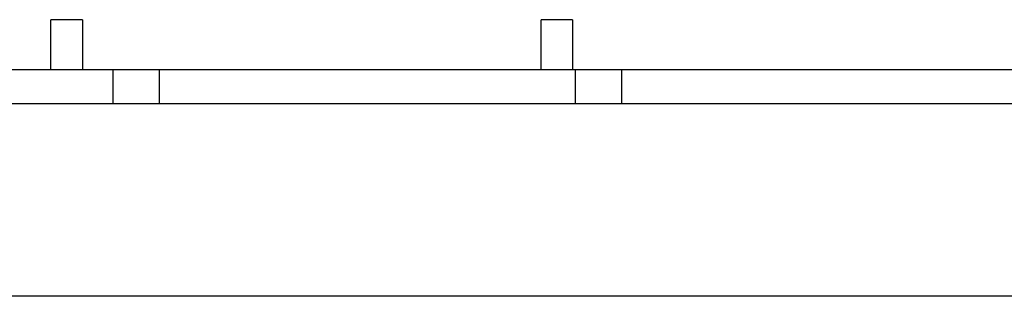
# Model space of a CAD drawing. Header units: millimetres. Extents: x -209 to 59634, y -321 to 28971.
# Tile 3 of 12: x 27985 to 38632, y -321 to 2671. Entities that reach past the tile are written whole.
import ezdxf

# ---------------------------------------------------------------- set-up
doc = ezdxf.new("R2010")
doc.units = ezdxf.units.MM
doc.linetypes.add('AUSGEZOGEN', pattern=[0])
doc.layers.add('Grundriss TFC', color=7, linetype='AUSGEZOGEN')

msp = doc.modelspace()

# ---------------------------------------------------------------- linework, layer by layer
at = {"layer": 'Grundriss TFC'}
for p, q in [((28323, 2131), (28323, 2671)), ((28663, 2671), (28323, 2671)), ((28663, 2671), (28663, 2131)), ((33623, 2131), (33623, 2671)), ((33963, 2671), (33623, 2671)), ((33963, 2671), (33963, 2131)), ((15518, 2131), (39493, 2131)), ((28993, 2131), (28993, 1766)), ((29493, 2131), (29493, 1766)), ((33993, 2131), (33993, 1766)), ((34493, 2131), (34493, 1766)), ((15518, 1766), (39493, 1766)), ((42629, -321), (821, -321))]:
    msp.add_line(p, q, dxfattribs=at)

doc.saveas('drawing.dxf')
